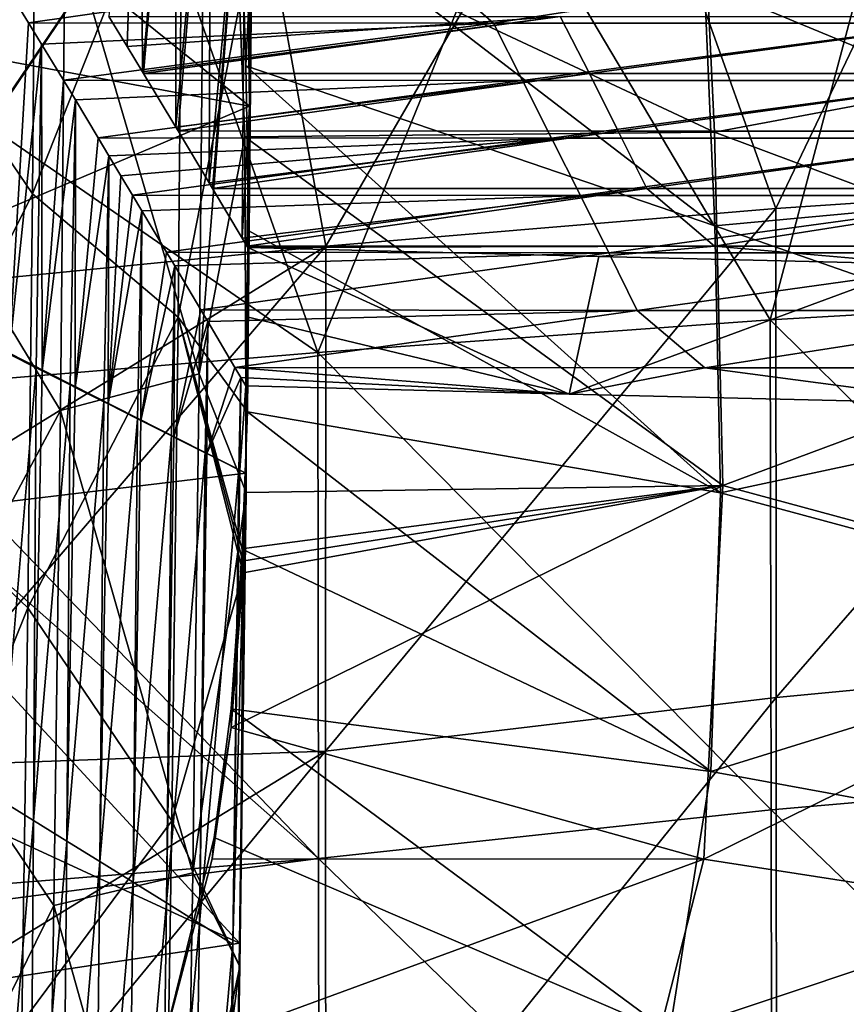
# Model space of a CAD drawing. Header units: millimetres. Extents: x -350 to 350, y 0 to 877.
# Tile 32 of 63: x -242 to -170, y 338 to 423. Entities that reach past the tile are written whole.
import ezdxf

# ---------------------------------------------------------------- set-up
doc = ezdxf.new("R2010")
doc.units = ezdxf.units.MM
doc.header["$LTSCALE"] = 41.718519
for name, color, linetype in [('1', 7, 'CONTINUOUS'), ('10', 7, 'CONTINUOUS'), ('14', 7, 'CONTINUOUS'), ('2', 7, 'CONTINUOUS'), ('25', 7, 'CONTINUOUS'), ('26', 7, 'CONTINUOUS'), ('27', 7, 'CONTINUOUS'), ('28', 7, 'CONTINUOUS'), ('40', 7, 'CONTINUOUS'), ('41', 7, 'CONTINUOUS'), ('44', 7, 'CONTINUOUS'), ('57', 7, 'CONTINUOUS'), ('6', 7, 'CONTINUOUS')]:
    doc.layers.add(name, color=color, linetype=linetype)

msp = doc.modelspace()

# ---------------------------------------------------------------- linework, layer by layer
at = {"layer": '1', "linetype": 'Continuous'}
for points in [[(-240.452, 443.349, -474.262), (-227.769, 440.407, -469.707), (-240.747, 407.703, -470.416), (-240.452, 443.349, -474.262)], [(-227.769, 440.407, -469.707), (-228.153, 397.058, -465.37), (-240.747, 407.703, -470.416), (-227.769, 440.407, -469.707)], [(-227.769, 440.407, -469.707), (-221.791, 429.461, -456.389), (-228.153, 397.058, -465.37), (-227.769, 440.407, -469.707)], [(-222.303, 418.746, -449.884), (-221.791, 429.461, -456.389), (-222.862, 436.464, -449.502), (-222.303, 418.746, -449.884)], [(-225.928, 435.074, -444.2), (-237.911, 431.585, -437.718), (-226.335, 392.144, -440.252), (-225.928, 435.074, -444.2)], [(-225.928, 435.074, -444.2), (-226.335, 392.144, -440.252), (-223.164, 432.394, -448.37), (-225.928, 435.074, -444.2)], [(-223.164, 432.394, -448.37), (-226.335, 392.144, -440.252), (-222.403, 412.612, -449.124), (-223.164, 432.394, -448.37)], [(-237.911, 431.585, -437.718), (-238.328, 388.978, -433.981), (-226.335, 392.144, -440.252), (-237.911, 431.585, -437.718)], [(-221.791, 429.461, -456.389), (-222.163, 388.873, -452.457), (-228.153, 397.058, -465.37), (-221.791, 429.461, -456.389)], [(-222.066, 404.509, -450.788), (-221.791, 429.461, -456.389), (-222.303, 418.746, -449.884), (-222.066, 404.509, -450.788)], [(-222.163, 388.873, -452.457), (-221.791, 429.461, -456.389), (-222.066, 404.509, -450.788), (-222.163, 388.873, -452.457)], [(-222.403, 412.612, -449.124), (-226.335, 392.144, -440.252), (-222.272, 381.924, -452.428), (-222.403, 412.612, -449.124)], [(-240.747, 407.703, -470.416), (-228.153, 397.058, -465.37), (-241.149, 371.96, -467.968), (-240.747, 407.703, -470.416)], [(-228.153, 397.058, -465.37), (-228.693, 353.565, -463.087), (-241.149, 371.96, -467.968), (-228.153, 397.058, -465.37)], [(-228.153, 397.058, -465.37), (-222.546, 374.978, -453.574), (-228.693, 353.565, -463.087), (-228.153, 397.058, -465.37)], [(-222.584, 375.989, -453.909), (-222.546, 374.978, -453.574), (-228.153, 397.058, -465.37), (-222.584, 375.989, -453.909)], [(-222.621, 377.008, -454.223), (-222.584, 375.989, -453.909), (-228.153, 397.058, -465.37), (-222.621, 377.008, -454.223)], [(-222.163, 388.873, -452.457), (-222.621, 377.008, -454.223), (-228.153, 397.058, -465.37), (-222.163, 388.873, -452.457)], [(-226.335, 392.144, -440.252), (-238.328, 388.978, -433.981), (-226.89, 349.078, -438.265), (-226.335, 392.144, -440.252)], [(-226.335, 392.144, -440.252), (-226.89, 349.078, -438.265), (-222.272, 381.924, -452.428), (-226.335, 392.144, -440.252)], [(-238.328, 388.978, -433.981), (-238.891, 346.237, -432.164), (-226.89, 349.078, -438.265), (-238.328, 388.978, -433.981)], [(-222.272, 381.924, -452.428), (-226.89, 349.078, -438.265), (-222.824, 340.985, -450.849), (-222.272, 381.924, -452.428)], [(-222.272, 381.924, -452.428), (-222.824, 340.985, -450.849), (-222.447, 377.068, -453.212), (-222.272, 381.924, -452.428)], [(-222.447, 377.068, -453.212), (-222.824, 340.985, -450.849), (-222.495, 376.018, -453.391), (-222.447, 377.068, -453.212)], [(-222.495, 376.018, -453.391), (-222.824, 340.985, -450.849), (-222.546, 374.978, -453.574), (-222.495, 376.018, -453.391)], [(-222.546, 374.978, -453.574), (-222.824, 340.985, -450.849), (-228.693, 353.565, -463.087), (-222.546, 374.978, -453.574)], [(-241.149, 371.96, -467.968), (-228.693, 353.565, -463.087), (-241.656, 336.117, -466.918), (-241.149, 371.96, -467.968)], [(-228.693, 353.565, -463.087), (-229.39, 309.924, -462.859), (-241.656, 336.117, -466.918), (-228.693, 353.565, -463.087)], [(-228.693, 353.565, -463.087), (-222.824, 340.985, -450.849), (-229.39, 309.924, -462.859), (-228.693, 353.565, -463.087)], [(-226.89, 349.078, -438.265), (-238.891, 346.237, -432.164), (-227.595, 305.877, -438.238), (-226.89, 349.078, -438.265)], [(-226.89, 349.078, -438.265), (-227.595, 305.877, -438.238), (-222.824, 340.985, -450.849), (-226.89, 349.078, -438.265)], [(-238.891, 346.237, -432.164), (-239.599, 303.367, -432.266), (-227.595, 305.877, -438.238), (-238.891, 346.237, -432.164)], [(-222.824, 340.985, -450.849), (-223.537, 298.826, -451.159), (-229.39, 309.924, -462.859), (-222.824, 340.985, -450.849)], [(-222.824, 340.985, -450.849), (-227.595, 305.877, -438.238), (-223.537, 298.826, -451.159), (-222.824, 340.985, -450.849)]]:
    msp.add_3dface(points, dxfattribs=at)
at = {"layer": '10', "linetype": 'Continuous'}
for points in [[(-222.303, 418.746, -449.884), (-222.862, 436.464, -449.502), (-181.786, 404.944, -459.189), (-222.303, 418.746, -449.884)], [(-181.786, 404.944, -459.189), (-222.862, 436.464, -449.502), (-182.69, 425.833, -459.141), (-181.786, 404.944, -459.189)], [(-181.786, 404.944, -459.189), (-182.69, 425.833, -459.141), (-141.302, 408.68, -466.864), (-181.786, 404.944, -459.189)], [(-141.302, 408.68, -466.864), (-182.69, 425.833, -459.141), (-142.044, 424.891, -467.575), (-141.302, 408.68, -466.864)], [(-222.066, 404.509, -450.788), (-222.303, 418.746, -449.884), (-181.312, 381.873, -460.473), (-222.066, 404.509, -450.788)], [(-181.312, 381.873, -460.473), (-222.303, 418.746, -449.884), (-181.786, 404.944, -459.189), (-181.312, 381.873, -460.473)], [(-140.595, 390.577, -466.668), (-181.786, 404.944, -459.189), (-141.302, 408.68, -466.864), (-140.595, 390.577, -466.668)], [(-181.312, 381.873, -460.473), (-181.786, 404.944, -459.189), (-140.595, 390.577, -466.668), (-181.312, 381.873, -460.473)], [(-222.163, 388.873, -452.457), (-222.066, 404.509, -450.788), (-181.312, 381.873, -460.473), (-222.163, 388.873, -452.457)], [(-140.21, 370.79, -467.269), (-181.312, 381.873, -460.473), (-140.595, 390.577, -466.668), (-140.21, 370.79, -467.269)], [(-222.621, 377.008, -454.223), (-222.163, 388.873, -452.457), (-182.148, 357.81, -463.365), (-222.621, 377.008, -454.223)], [(-182.148, 357.81, -463.365), (-222.163, 388.873, -452.457), (-181.312, 381.873, -460.473), (-182.148, 357.81, -463.365)], [(-182.148, 357.81, -463.365), (-181.312, 381.873, -460.473), (-140.21, 370.79, -467.269), (-182.148, 357.81, -463.365)], [(-223.574, 363.241, -456.862), (-222.621, 377.008, -454.223), (-182.148, 357.81, -463.365), (-223.574, 363.241, -456.862)], [(-140.83, 350.237, -468.898), (-182.148, 357.81, -463.365), (-140.21, 370.79, -467.269), (-140.83, 350.237, -468.898)], [(-225.042, 352.121, -459.415), (-223.574, 363.241, -456.862), (-185.723, 335.267, -467.446), (-225.042, 352.121, -459.415)], [(-185.723, 335.267, -467.446), (-223.574, 363.241, -456.862), (-182.148, 357.81, -463.365), (-185.723, 335.267, -467.446)], [(-185.723, 335.267, -467.446), (-182.148, 357.81, -463.365), (-140.83, 350.237, -468.898), (-185.723, 335.267, -467.446)], [(-229.305, 334.835, -463.894), (-225.042, 352.121, -459.415), (-185.723, 335.267, -467.446), (-229.305, 334.835, -463.894)], [(-143.573, 330.852, -471.304), (-185.723, 335.267, -467.446), (-140.83, 350.237, -468.898), (-143.573, 330.852, -471.304)]]:
    msp.add_3dface(points, dxfattribs=at)
at = {"layer": '14', "linetype": 'Continuous'}
for points in [[(-222.584, 375.989, -453.909), (-222.621, 377.008, -454.223), (-223.574, 363.241, -456.862), (-222.584, 375.989, -453.909)], [(-222.546, 374.978, -453.574), (-222.584, 375.989, -453.909), (-223.574, 363.241, -456.862), (-222.546, 374.978, -453.574)], [(-223.585, 361.621, -456.198), (-222.546, 374.978, -453.574), (-223.574, 363.241, -456.862), (-223.585, 361.621, -456.198)], [(-223.585, 361.621, -456.198), (-223.574, 363.241, -456.862), (-225.042, 352.121, -459.415), (-223.585, 361.621, -456.198)], [(-225.206, 350.278, -458.847), (-223.585, 361.621, -456.198), (-225.042, 352.121, -459.415), (-225.206, 350.278, -458.847)], [(-225.206, 350.278, -458.847), (-225.042, 352.121, -459.415), (-229.305, 334.835, -463.894), (-225.206, 350.278, -458.847)], [(-229.77, 332.998, -463.343), (-225.206, 350.278, -458.847), (-229.305, 334.835, -463.894), (-229.77, 332.998, -463.343)]]:
    msp.add_3dface(points, dxfattribs=at)
at = {"layer": '2', "linetype": 'Continuous'}
for points in [[(-237.911, 431.585, -437.718), (-250.453, 454.421, -444.709), (-250.813, 409.616, -439.723), (-237.911, 431.585, -437.718)], [(-240.452, 443.349, -474.262), (-240.747, 407.703, -470.416), (-252.541, 425.078, -466.036), (-240.452, 443.349, -474.262)], [(-238.328, 388.978, -433.981), (-237.911, 431.585, -437.718), (-250.813, 409.616, -439.723), (-238.328, 388.978, -433.981)], [(-252.541, 425.078, -466.036), (-240.747, 407.703, -470.416), (-252.964, 383.218, -462.537), (-252.541, 425.078, -466.036)], [(-238.328, 388.978, -433.981), (-250.813, 409.616, -439.723), (-251.335, 364.659, -436.879), (-238.328, 388.978, -433.981)], [(-240.747, 407.703, -470.416), (-241.149, 371.96, -467.968), (-252.964, 383.218, -462.537), (-240.747, 407.703, -470.416)], [(-238.891, 346.237, -432.164), (-238.328, 388.978, -433.981), (-251.335, 364.659, -436.879), (-238.891, 346.237, -432.164)], [(-252.964, 383.218, -462.537), (-241.149, 371.96, -467.968), (-253.531, 341.222, -460.95), (-252.964, 383.218, -462.537)], [(-241.149, 371.96, -467.968), (-241.656, 336.117, -466.918), (-253.531, 341.222, -460.95), (-241.149, 371.96, -467.968)], [(-238.891, 346.237, -432.164), (-251.335, 364.659, -436.879), (-252.019, 319.555, -436.176), (-238.891, 346.237, -432.164)], [(-239.599, 303.367, -432.266), (-238.891, 346.237, -432.164), (-252.019, 319.555, -436.176), (-239.599, 303.367, -432.266)], [(-241.656, 336.117, -466.918), (-242.27, 300.171, -467.267), (-253.531, 341.222, -460.95), (-241.656, 336.117, -466.918)]]:
    msp.add_3dface(points, dxfattribs=at)
at = {"layer": '25', "linetype": 'Continuous'}
for points in [[(-234.142, 423.012, -287.363), (-195.143, 423.026, -287.249), (-232.574, 420.434, -308.356), (-234.142, 423.012, -287.363)], [(-232.574, 420.434, -308.356), (-195.143, 423.026, -287.249), (-231.238, 418.229, -326.311), (-232.574, 420.434, -308.356)], [(-231.238, 418.229, -326.311), (-195.143, 423.026, -287.249), (-231.15, 418.083, -327.499), (-231.238, 418.229, -326.311)], [(-231.15, 418.083, -327.499), (-195.143, 423.026, -287.249), (-192.634, 418.079, -327.538), (-231.15, 418.083, -327.499)], [(-195.143, 423.026, -287.249), (-156.115, 423.026, -287.249), (-192.634, 418.079, -327.538), (-195.143, 423.026, -287.249)], [(-192.634, 418.079, -327.538), (-156.115, 423.026, -287.249), (-154.107, 418.079, -327.538), (-192.634, 418.079, -327.538)], [(-231.15, 418.083, -327.499), (-192.634, 418.079, -327.538), (-228.356, 413.449, -365.247), (-231.15, 418.083, -327.499)], [(-228.356, 413.449, -365.247), (-192.634, 418.079, -327.538), (-228.165, 413.13, -367.838), (-228.356, 413.449, -365.247)], [(-228.165, 413.13, -367.838), (-192.634, 418.079, -327.538), (-190.154, 413.117, -367.95), (-228.165, 413.13, -367.838)], [(-192.634, 418.079, -327.538), (-154.107, 418.079, -327.538), (-190.154, 413.117, -367.95), (-192.634, 418.079, -327.538)], [(-190.154, 413.117, -367.95), (-154.107, 418.079, -327.538), (-152.123, 413.117, -367.95), (-190.154, 413.117, -367.95)], [(-228.165, 413.13, -367.838), (-190.154, 413.117, -367.95), (-225.488, 408.662, -404.234), (-228.165, 413.13, -367.838)], [(-225.488, 408.662, -404.234), (-190.154, 413.117, -367.95), (-225.195, 408.17, -408.24), (-225.488, 408.662, -404.234)], [(-225.195, 408.17, -408.24), (-190.154, 413.117, -367.95), (-187.673, 408.155, -408.363), (-225.195, 408.17, -408.24)], [(-190.154, 413.117, -367.95), (-152.123, 413.117, -367.95), (-187.673, 408.155, -408.363), (-190.154, 413.117, -367.95)], [(-187.673, 408.155, -408.363), (-152.123, 413.117, -367.95), (-150.139, 408.155, -408.363), (-187.673, 408.155, -408.363)], [(-225.195, 408.17, -408.24), (-187.673, 408.155, -408.363), (-222.627, 403.86, -443.343), (-225.195, 408.17, -408.24)], [(-222.627, 403.86, -443.343), (-187.673, 408.155, -408.363), (-222.231, 403.193, -448.77), (-222.627, 403.86, -443.343)], [(-222.231, 403.193, -448.77), (-187.673, 408.155, -408.363), (-181.826, 403.193, -448.775), (-222.231, 403.193, -448.77)], [(-187.673, 408.155, -408.363), (-150.139, 408.155, -408.363), (-181.826, 403.193, -448.775), (-187.673, 408.155, -408.363)], [(-181.826, 403.193, -448.775), (-150.139, 408.155, -408.363), (-141.42, 403.193, -448.775), (-181.826, 403.193, -448.775)], [(-222.231, 403.193, -448.77), (-181.826, 403.193, -448.775), (-222.151, 403.059, -449.867), (-222.231, 403.193, -448.77)], [(-222.151, 403.059, -449.867), (-181.826, 403.193, -448.775), (-191.826, 402.276, -456.241), (-222.151, 403.059, -449.867)], [(-191.826, 402.276, -456.241), (-181.826, 403.193, -448.775), (-163.938, 401.614, -461.635), (-191.826, 402.276, -456.241)], [(-181.826, 403.193, -448.775), (-141.42, 403.193, -448.775), (-163.938, 401.614, -461.635), (-181.826, 403.193, -448.775)]]:
    msp.add_3dface(points, dxfattribs=at)
at = {"layer": '26', "linetype": 'Continuous'}
for points in [[(-260.655, 435.699, -0.808), (-255.176, 420.912), (-230.642, 435.236, 3.616), (-260.655, 435.699, -0.808)], [(-255.176, 420.912), (-216.085, 393.993, 2.751), (-230.642, 435.236, 3.616), (-255.176, 420.912)], [(-230.642, 435.236, 3.616), (-216.085, 393.993, 2.751), (-199.536, 434.75, 7.441), (-230.642, 435.236, 3.616)], [(-216.085, 393.993, 2.751), (-177.012, 396.814, 5.051), (-199.536, 434.75, 7.441), (-216.085, 393.993, 2.751)], [(-199.536, 434.75, 7.441), (-177.012, 396.814, 5.051), (-167.054, 434.264, 10.675), (-199.536, 434.75, 7.441)], [(-177.012, 396.814, 5.051), (-137.81, 399.072, 6.896), (-167.054, 434.264, 10.675), (-177.012, 396.814, 5.051)], [(-254.997, 390.768), (-216.085, 393.993, 2.751), (-255.176, 420.912), (-254.997, 390.768)], [(-137.81, 399.072, 6.896), (-177.012, 396.814, 5.051), (-137.732, 357.906, -0.281), (-137.81, 399.072, 6.896)], [(-177.012, 396.814, 5.051), (-216.085, 393.993, 2.751), (-176.938, 354.523, -0.211), (-177.012, 396.814, 5.051)], [(-137.732, 357.906, -0.281), (-177.012, 396.814, 5.051), (-176.938, 354.523, -0.211), (-137.732, 357.906, -0.281)], [(-216.085, 393.993, 2.751), (-254.997, 390.768), (-216.036, 350.294, -0.119), (-216.085, 393.993, 2.751)], [(-176.938, 354.523, -0.211), (-216.085, 393.993, 2.751), (-216.036, 350.294, -0.119), (-176.938, 354.523, -0.211)], [(-216.036, 350.294, -0.119), (-254.997, 390.768), (-255.002, 384.708), (-216.036, 350.294, -0.119)], [(-254.999, 347.167), (-216.036, 350.294, -0.119), (-255.002, 384.708), (-254.999, 347.167)], [(-137.732, 357.906, -0.281), (-176.938, 354.523, -0.211), (-137.653, 316.741, -7.457), (-137.732, 357.906, -0.281)], [(-176.938, 354.523, -0.211), (-216.036, 350.294, -0.119), (-176.864, 312.232, -5.473), (-176.938, 354.523, -0.211)], [(-137.653, 316.741, -7.457), (-176.938, 354.523, -0.211), (-176.864, 312.232, -5.473), (-137.653, 316.741, -7.457)], [(-254.999, 345.221), (-216.036, 350.294, -0.119), (-254.999, 347.167), (-254.999, 345.221)], [(-216.036, 350.294, -0.119), (-254.999, 345.221), (-215.986, 306.595, -2.988), (-216.036, 350.294, -0.119)], [(-176.864, 312.232, -5.473), (-216.036, 350.294, -0.119), (-215.986, 306.595, -2.988), (-176.864, 312.232, -5.473)], [(-215.986, 306.595, -2.988), (-254.999, 345.221), (-254.999, 322.526), (-215.986, 306.595, -2.988)]]:
    msp.add_3dface(points, dxfattribs=at)
at = {"layer": '27', "linetype": 'Continuous'}
for points in [[(-190.638, 445.849, -2.575), (-215.414, 403.17, -8.695), (-223.107, 445.309, -6.968), (-190.638, 445.849, -2.575)], [(-176.515, 406.423, -5.877), (-215.414, 403.17, -8.695), (-190.638, 445.849, -2.575), (-176.515, 406.423, -5.877)], [(-157.459, 446.303, 1.121), (-176.515, 406.423, -5.877), (-190.638, 445.849, -2.575), (-157.459, 446.303, 1.121)], [(-137.459, 409.051, -3.581), (-176.515, 406.423, -5.877), (-157.459, 446.303, 1.121), (-137.459, 409.051, -3.581)], [(-223.107, 445.309, -6.968), (-254.126, 399.561, -12.011), (-254.339, 423.043, -12.03), (-223.107, 445.309, -6.968)], [(-254.126, 399.351, -12.011), (-254.126, 399.561, -12.011), (-223.107, 445.309, -6.968), (-254.126, 399.351, -12.011)], [(-215.414, 403.17, -8.695), (-254.126, 399.351, -12.011), (-223.107, 445.309, -6.968), (-215.414, 403.17, -8.695)], [(-176.515, 406.423, -5.877), (-137.459, 409.051, -3.581), (-176.498, 364.197, -11.142), (-176.515, 406.423, -5.877)], [(-176.498, 364.197, -11.142), (-137.459, 409.051, -3.581), (-137.433, 367.925, -10.758), (-176.498, 364.197, -11.142)], [(-215.414, 403.17, -8.695), (-176.515, 406.423, -5.877), (-215.416, 359.567, -11.574), (-215.414, 403.17, -8.695)], [(-215.416, 359.567, -11.574), (-176.515, 406.423, -5.877), (-176.498, 364.197, -11.142), (-215.416, 359.567, -11.574)], [(-254.133, 379.296, -12.01), (-215.414, 403.17, -8.695), (-254.138, 358.155, -12.026), (-254.133, 379.296, -12.01)], [(-254.138, 358.155, -12.026), (-215.414, 403.17, -8.695), (-215.416, 359.567, -11.574), (-254.138, 358.155, -12.026)], [(-254.126, 399.351, -12.011), (-215.414, 403.17, -8.695), (-254.133, 379.296, -12.01), (-254.126, 399.351, -12.011)], [(-176.498, 364.197, -11.142), (-137.433, 367.925, -10.758), (-176.473, 322.009, -16.437), (-176.498, 364.197, -11.142)], [(-176.473, 322.009, -16.437), (-137.433, 367.925, -10.758), (-137.401, 326.821, -17.952), (-176.473, 322.009, -16.437)], [(-215.416, 359.567, -11.574), (-176.498, 364.197, -11.142), (-215.408, 316.024, -14.501), (-215.416, 359.567, -11.574)], [(-215.408, 316.024, -14.501), (-176.498, 364.197, -11.142), (-176.473, 322.009, -16.437), (-215.408, 316.024, -14.501)], [(-254.146, 335.934, -12.06), (-215.416, 359.567, -11.574), (-254.157, 312.622, -12.114), (-254.146, 335.934, -12.06)], [(-254.157, 312.622, -12.114), (-215.416, 359.567, -11.574), (-215.408, 316.024, -14.501), (-254.157, 312.622, -12.114)], [(-254.138, 358.155, -12.026), (-215.416, 359.567, -11.574), (-254.146, 335.934, -12.06), (-254.138, 358.155, -12.026)]]:
    msp.add_3dface(points, dxfattribs=at)
at = {"layer": '28', "linetype": 'Continuous'}
for points in [[(-241.079, 422.461, -193.056), (-206.558, 427.401, -152.817), (-242.875, 425.395, -169.16), (-241.079, 422.461, -193.056)], [(-200.913, 422.439, -193.229), (-206.558, 427.401, -152.817), (-241.079, 422.461, -193.056), (-200.913, 422.439, -193.229)], [(-169.002, 427.401, -152.817), (-206.558, 427.401, -152.817), (-200.913, 422.439, -193.229), (-169.002, 427.401, -152.817)], [(-160.73, 422.439, -193.229), (-169.002, 427.401, -152.817), (-200.913, 422.439, -193.229), (-160.73, 422.439, -193.229)], [(-241.079, 422.461, -193.056), (-239.951, 420.611, -208.123), (-200.913, 422.439, -193.229), (-241.079, 422.461, -193.056)], [(-238.067, 417.509, -233.386), (-200.913, 422.439, -193.229), (-239.951, 420.611, -208.123), (-238.067, 417.509, -233.386)], [(-198.404, 417.477, -233.642), (-200.913, 422.439, -193.229), (-238.067, 417.509, -233.386), (-198.404, 417.477, -233.642)], [(-160.73, 422.439, -193.229), (-200.913, 422.439, -193.229), (-198.404, 417.477, -233.642), (-160.73, 422.439, -193.229)], [(-158.723, 417.477, -233.642), (-160.73, 422.439, -193.229), (-198.404, 417.477, -233.642), (-158.723, 417.477, -233.642)], [(-198.404, 417.477, -233.642), (-238.067, 417.509, -233.386), (-237.04, 415.811, -247.211), (-198.404, 417.477, -233.642)], [(-235.065, 412.537, -273.879), (-198.404, 417.477, -233.642), (-237.04, 415.811, -247.211), (-235.065, 412.537, -273.879)], [(-195.894, 412.515, -274.054), (-198.404, 417.477, -233.642), (-235.065, 412.537, -273.879), (-195.894, 412.515, -274.054)], [(-158.723, 417.477, -233.642), (-198.404, 417.477, -233.642), (-195.894, 412.515, -274.054), (-158.723, 417.477, -233.642)], [(-156.715, 412.515, -274.054), (-158.723, 417.477, -233.642), (-195.894, 412.515, -274.054), (-156.715, 412.515, -274.054)], [(-235.065, 412.537, -273.879), (-234.136, 410.991, -286.471), (-195.894, 412.515, -274.054), (-235.065, 412.537, -273.879)], [(-233.103, 409.268, -300.499), (-195.894, 412.515, -274.054), (-234.136, 410.991, -286.471), (-233.103, 409.268, -300.499)], [(-232.09, 407.575, -314.285), (-195.894, 412.515, -274.054), (-233.103, 409.268, -300.499), (-232.09, 407.575, -314.285)], [(-193.404, 407.553, -314.467), (-195.894, 412.515, -274.054), (-232.09, 407.575, -314.285), (-193.404, 407.553, -314.467)], [(-156.715, 412.515, -274.054), (-195.894, 412.515, -274.054), (-193.404, 407.553, -314.467), (-156.715, 412.515, -274.054)], [(-154.723, 407.553, -314.467), (-156.715, 412.515, -274.054), (-193.404, 407.553, -314.467), (-154.723, 407.553, -314.467)], [(-193.404, 407.553, -314.467), (-232.09, 407.575, -314.285), (-231.282, 406.224, -325.294), (-193.404, 407.553, -314.467)], [(-229.155, 402.654, -354.367), (-193.404, 407.553, -314.467), (-231.282, 406.224, -325.294), (-229.155, 402.654, -354.367)], [(-190.948, 402.591, -354.879), (-193.404, 407.553, -314.467), (-229.155, 402.654, -354.367), (-190.948, 402.591, -354.879)], [(-154.723, 407.553, -314.467), (-193.404, 407.553, -314.467), (-190.948, 402.591, -354.879), (-154.723, 407.553, -314.467)], [(-152.759, 402.591, -354.879), (-154.723, 407.553, -314.467), (-190.948, 402.591, -354.879), (-152.759, 402.591, -354.879)], [(-190.948, 402.591, -354.879), (-229.155, 402.654, -354.367), (-228.45, 401.469, -364.019), (-190.948, 402.591, -354.879)], [(-226.211, 397.695, -394.758), (-190.948, 402.591, -354.879), (-228.45, 401.469, -364.019), (-226.211, 397.695, -394.758)], [(-188.493, 397.629, -395.292), (-190.948, 402.591, -354.879), (-226.211, 397.695, -394.758), (-188.493, 397.629, -395.292)], [(-152.759, 402.591, -354.879), (-190.948, 402.591, -354.879), (-188.493, 397.629, -395.292), (-152.759, 402.591, -354.879)], [(-150.794, 397.629, -395.292), (-152.759, 402.591, -354.879), (-188.493, 397.629, -395.292), (-150.794, 397.629, -395.292)], [(-226.211, 397.695, -394.758), (-225.608, 396.677, -403.049), (-188.493, 397.629, -395.292), (-226.211, 397.695, -394.758)], [(-223.252, 392.69, -435.521), (-188.493, 397.629, -395.292), (-225.608, 396.677, -403.049), (-223.252, 392.69, -435.521)], [(-182.655, 392.667, -435.705), (-188.493, 397.629, -395.292), (-223.252, 392.69, -435.521), (-182.655, 392.667, -435.705)], [(-150.794, 397.629, -395.292), (-188.493, 397.629, -395.292), (-182.655, 392.667, -435.705), (-150.794, 397.629, -395.292)], [(-142.065, 392.667, -435.705), (-150.794, 397.629, -395.292), (-182.655, 392.667, -435.705), (-142.065, 392.667, -435.705)], [(-194.388, 390.389, -454.254), (-182.655, 392.667, -435.705), (-223.252, 392.69, -435.521), (-194.388, 390.389, -454.254)], [(-194.388, 390.389, -454.254), (-223.252, 392.69, -435.521), (-222.752, 391.842, -442.424), (-194.388, 390.389, -454.254)], [(-194.388, 390.389, -454.254), (-159.148, 389.556, -461.044), (-182.655, 392.667, -435.705), (-194.388, 390.389, -454.254)], [(-159.148, 389.556, -461.044), (-142.065, 392.667, -435.705), (-182.655, 392.667, -435.705), (-159.148, 389.556, -461.044)], [(-222.322, 391.113, -448.362), (-194.388, 390.389, -454.254), (-222.752, 391.842, -442.424), (-222.322, 391.113, -448.362)]]:
    msp.add_3dface(points, dxfattribs=at)
at = {"layer": '40', "linetype": 'Continuous'}
for points in [[(-234.142, 423.012, -287.363), (-232.574, 420.434, -308.356), (-231.442, 455.091, -329.392), (-234.142, 423.012, -287.363)], [(-232.574, 420.434, -308.356), (-231.238, 418.229, -326.311), (-231.442, 455.091, -329.392), (-232.574, 420.434, -308.356)], [(-231.238, 418.229, -326.311), (-228.369, 451.065, -368.732), (-231.442, 455.091, -329.392), (-231.238, 418.229, -326.311)], [(-231.238, 418.229, -326.311), (-231.15, 418.083, -327.499), (-228.369, 451.065, -368.732), (-231.238, 418.229, -326.311)], [(-231.15, 418.083, -327.499), (-228.356, 413.449, -365.247), (-228.369, 451.065, -368.732), (-231.15, 418.083, -327.499)], [(-228.356, 413.449, -365.247), (-225.331, 447.003, -408.012), (-228.369, 451.065, -368.732), (-228.356, 413.449, -365.247)], [(-228.356, 413.449, -365.247), (-228.165, 413.13, -367.838), (-225.331, 447.003, -408.012), (-228.356, 413.449, -365.247)], [(-228.165, 413.13, -367.838), (-225.488, 408.662, -404.234), (-225.331, 447.003, -408.012), (-228.165, 413.13, -367.838)], [(-225.488, 408.662, -404.234), (-222.326, 442.906, -447.234), (-225.331, 447.003, -408.012), (-225.488, 408.662, -404.234)], [(-221.998, 415.267, -451.424), (-221.758, 446.895, -454.862), (-222.326, 442.906, -447.234), (-221.998, 415.267, -451.424)], [(-225.488, 408.662, -404.234), (-225.195, 408.17, -408.24), (-222.326, 442.906, -447.234), (-225.488, 408.662, -404.234)], [(-225.195, 408.17, -408.24), (-222.627, 403.86, -443.343), (-222.326, 442.906, -447.234), (-225.195, 408.17, -408.24)], [(-222.627, 403.86, -443.343), (-221.998, 415.267, -451.424), (-222.326, 442.906, -447.234), (-222.627, 403.86, -443.343)], [(-241.079, 422.461, -193.056), (-242.875, 425.395, -169.16), (-242.751, 393.844, -168.322), (-241.079, 422.461, -193.056)], [(-239.951, 420.611, -208.123), (-241.079, 422.461, -193.056), (-242.751, 393.844, -168.322), (-239.951, 420.611, -208.123)], [(-239.951, 420.611, -208.123), (-242.751, 393.844, -168.322), (-240.414, 392.67, -200.427), (-239.951, 420.611, -208.123)], [(-239.951, 420.611, -208.123), (-240.414, 392.67, -200.427), (-239.905, 392.414, -207.424), (-239.951, 420.611, -208.123)], [(-238.067, 417.509, -233.386), (-239.951, 420.611, -208.123), (-239.905, 392.414, -207.424), (-238.067, 417.509, -233.386)], [(-237.04, 415.811, -247.211), (-238.067, 417.509, -233.386), (-239.905, 392.414, -207.424), (-237.04, 415.811, -247.211)], [(-237.04, 415.811, -247.211), (-239.905, 392.414, -207.424), (-237.497, 391.204, -240.52), (-237.04, 415.811, -247.211)], [(-237.04, 415.811, -247.211), (-237.497, 391.204, -240.52), (-237.06, 390.984, -246.526), (-237.04, 415.811, -247.211)], [(-235.065, 412.537, -273.879), (-237.04, 415.811, -247.211), (-237.06, 390.984, -246.526), (-235.065, 412.537, -273.879)], [(-222.627, 403.86, -443.343), (-222.231, 403.193, -448.77), (-221.998, 415.267, -451.424), (-222.627, 403.86, -443.343)], [(-221.998, 415.267, -451.424), (-222.151, 403.059, -449.867), (-222.32, 383.578, -449.064), (-221.998, 415.267, -451.424)], [(-222.231, 403.193, -448.77), (-222.151, 403.059, -449.867), (-221.998, 415.267, -451.424), (-222.231, 403.193, -448.77)], [(-234.136, 410.991, -286.471), (-235.065, 412.537, -273.879), (-237.06, 390.984, -246.526), (-234.136, 410.991, -286.471)], [(-234.136, 410.991, -286.471), (-237.06, 390.984, -246.526), (-234.579, 389.738, -280.614), (-234.136, 410.991, -286.471)], [(-234.136, 410.991, -286.471), (-234.579, 389.738, -280.614), (-234.214, 389.554, -285.627), (-234.136, 410.991, -286.471)], [(-233.103, 409.268, -300.499), (-234.136, 410.991, -286.471), (-234.214, 389.554, -285.627), (-233.103, 409.268, -300.499)], [(-232.09, 407.575, -314.285), (-233.103, 409.268, -300.499), (-234.214, 389.554, -285.627), (-232.09, 407.575, -314.285)], [(-231.282, 406.224, -325.294), (-232.09, 407.575, -314.285), (-234.214, 389.554, -285.627), (-231.282, 406.224, -325.294)], [(-231.282, 406.224, -325.294), (-234.214, 389.554, -285.627), (-231.661, 388.272, -320.707), (-231.282, 406.224, -325.294)], [(-231.282, 406.224, -325.294), (-231.661, 388.272, -320.707), (-231.369, 388.125, -324.729), (-231.282, 406.224, -325.294)], [(-229.155, 402.654, -354.367), (-231.282, 406.224, -325.294), (-231.369, 388.125, -324.729), (-229.155, 402.654, -354.367)], [(-222.151, 403.059, -449.867), (-222.233, 397.086, -449.115), (-222.32, 383.578, -449.064), (-222.151, 403.059, -449.867)], [(-228.45, 401.469, -364.019), (-229.155, 402.654, -354.367), (-231.369, 388.125, -324.729), (-228.45, 401.469, -364.019)], [(-228.45, 401.469, -364.019), (-231.369, 388.125, -324.729), (-228.744, 386.805, -360.8), (-228.45, 401.469, -364.019)], [(-228.45, 401.469, -364.019), (-228.744, 386.805, -360.8), (-228.523, 386.695, -363.831), (-228.45, 401.469, -364.019)], [(-226.211, 397.695, -394.758), (-228.45, 401.469, -364.019), (-228.523, 386.695, -363.831), (-226.211, 397.695, -394.758)], [(-225.608, 396.677, -403.049), (-226.211, 397.695, -394.758), (-228.523, 386.695, -363.831), (-225.608, 396.677, -403.049)], [(-222.233, 397.086, -449.115), (-222.322, 391.113, -448.362), (-222.32, 383.578, -449.064), (-222.233, 397.086, -449.115)], [(-225.608, 396.677, -403.049), (-228.523, 386.695, -363.831), (-225.826, 385.339, -400.894), (-225.608, 396.677, -403.049)], [(-225.608, 396.677, -403.049), (-225.826, 385.339, -400.894), (-225.678, 385.265, -402.932), (-225.608, 396.677, -403.049)], [(-223.252, 392.69, -435.521), (-225.608, 396.677, -403.049), (-225.678, 385.265, -402.932), (-223.252, 392.69, -435.521)], [(-222.752, 391.842, -442.424), (-223.252, 392.69, -435.521), (-225.678, 385.265, -402.932), (-222.752, 391.842, -442.424)], [(-222.752, 391.842, -442.424), (-225.678, 385.265, -402.932), (-222.908, 383.873, -440.987), (-222.752, 391.842, -442.424)], [(-222.832, 383.835, -442.034), (-222.752, 391.842, -442.424), (-222.908, 383.873, -440.987), (-222.832, 383.835, -442.034)], [(-222.322, 391.113, -448.362), (-222.752, 391.842, -442.424), (-222.832, 383.835, -442.034), (-222.322, 391.113, -448.362)], [(-222.32, 383.578, -449.064), (-222.322, 391.113, -448.362), (-222.832, 383.835, -442.034), (-222.32, 383.578, -449.064)]]:
    msp.add_3dface(points, dxfattribs=at)
at = {"layer": '41', "linetype": 'Continuous'}
for points in [[(-240.414, 392.67, -200.427), (-242.751, 393.844, -168.322), (-243.524, 355.377, -159.813), (-240.414, 392.67, -200.427)], [(-240.414, 392.67, -200.427), (-243.524, 355.377, -159.813), (-240.654, 353.596, -199.777), (-240.414, 392.67, -200.427)], [(-239.905, 392.414, -207.424), (-240.414, 392.67, -200.427), (-240.654, 353.596, -199.777), (-239.905, 392.414, -207.424)], [(-237.497, 391.204, -240.52), (-239.905, 392.414, -207.424), (-240.654, 353.596, -199.777), (-237.497, 391.204, -240.52)], [(-237.497, 391.204, -240.52), (-240.654, 353.596, -199.777), (-237.785, 351.815, -239.74), (-237.497, 391.204, -240.52)], [(-237.06, 390.984, -246.526), (-237.497, 391.204, -240.52), (-237.785, 351.815, -239.74), (-237.06, 390.984, -246.526)], [(-234.579, 389.738, -280.614), (-237.06, 390.984, -246.526), (-237.785, 351.815, -239.74), (-234.579, 389.738, -280.614)], [(-234.579, 389.738, -280.614), (-237.785, 351.815, -239.74), (-234.915, 350.034, -279.703), (-234.579, 389.738, -280.614)], [(-234.214, 389.554, -285.627), (-234.579, 389.738, -280.614), (-234.915, 350.034, -279.703), (-234.214, 389.554, -285.627)], [(-231.661, 388.272, -320.707), (-234.214, 389.554, -285.627), (-234.915, 350.034, -279.703), (-231.661, 388.272, -320.707)], [(-231.661, 388.272, -320.707), (-234.915, 350.034, -279.703), (-232.045, 348.253, -319.667), (-231.661, 388.272, -320.707)], [(-231.369, 388.125, -324.729), (-231.661, 388.272, -320.707), (-232.045, 348.253, -319.667), (-231.369, 388.125, -324.729)], [(-228.744, 386.805, -360.8), (-231.369, 388.125, -324.729), (-232.045, 348.253, -319.667), (-228.744, 386.805, -360.8)], [(-228.744, 386.805, -360.8), (-232.045, 348.253, -319.667), (-229.176, 346.472, -359.63), (-228.744, 386.805, -360.8)], [(-228.523, 386.695, -363.831), (-228.744, 386.805, -360.8), (-229.176, 346.472, -359.63), (-228.523, 386.695, -363.831)], [(-225.826, 385.339, -400.894), (-228.523, 386.695, -363.831), (-229.176, 346.472, -359.63), (-225.826, 385.339, -400.894)], [(-225.826, 385.339, -400.894), (-229.176, 346.472, -359.63), (-226.306, 344.691, -399.593), (-225.826, 385.339, -400.894)], [(-225.678, 385.265, -402.932), (-225.826, 385.339, -400.894), (-226.306, 344.691, -399.593), (-225.678, 385.265, -402.932)], [(-222.908, 383.873, -440.987), (-225.678, 385.265, -402.932), (-226.306, 344.691, -399.593), (-222.908, 383.873, -440.987)], [(-222.908, 383.873, -440.987), (-226.306, 344.691, -399.593), (-223.436, 342.91, -439.557), (-222.908, 383.873, -440.987)], [(-222.832, 383.835, -442.034), (-222.908, 383.873, -440.987), (-223.436, 342.91, -439.557), (-222.832, 383.835, -442.034)], [(-222.32, 383.578, -449.064), (-222.832, 383.835, -442.034), (-223.436, 342.91, -439.557), (-222.32, 383.578, -449.064)], [(-222.32, 383.578, -449.064), (-223.436, 342.91, -439.557), (-222.852, 342.999, -447.613), (-222.32, 383.578, -449.064)], [(-243.524, 355.377, -159.813), (-243.765, 316.578, -159.934), (-240.654, 353.596, -199.777), (-243.524, 355.377, -159.813)], [(-240.654, 353.596, -199.777), (-243.765, 316.578, -159.934), (-240.956, 314.471, -199.927), (-240.654, 353.596, -199.777)], [(-240.654, 353.596, -199.777), (-240.956, 314.471, -199.927), (-237.785, 351.815, -239.74), (-240.654, 353.596, -199.777)], [(-237.785, 351.815, -239.74), (-240.956, 314.471, -199.927), (-238.146, 312.365, -239.921), (-237.785, 351.815, -239.74)], [(-237.785, 351.815, -239.74), (-238.146, 312.365, -239.921), (-234.915, 350.034, -279.703), (-237.785, 351.815, -239.74)], [(-234.915, 350.034, -279.703), (-238.146, 312.365, -239.921), (-235.337, 310.259, -279.914), (-234.915, 350.034, -279.703)], [(-234.915, 350.034, -279.703), (-235.337, 310.259, -279.914), (-232.045, 348.253, -319.667), (-234.915, 350.034, -279.703)], [(-232.045, 348.253, -319.667), (-235.337, 310.259, -279.914), (-232.527, 308.153, -319.908), (-232.045, 348.253, -319.667)], [(-232.045, 348.253, -319.667), (-232.527, 308.153, -319.908), (-229.176, 346.472, -359.63), (-232.045, 348.253, -319.667)], [(-229.176, 346.472, -359.63), (-232.527, 308.153, -319.908), (-229.718, 306.047, -359.901), (-229.176, 346.472, -359.63)], [(-229.176, 346.472, -359.63), (-229.718, 306.047, -359.901), (-226.306, 344.691, -399.593), (-229.176, 346.472, -359.63)], [(-226.306, 344.691, -399.593), (-229.718, 306.047, -359.901), (-226.908, 303.941, -399.895), (-226.306, 344.691, -399.593)], [(-226.306, 344.691, -399.593), (-226.908, 303.941, -399.895), (-223.436, 342.91, -439.557), (-226.306, 344.691, -399.593)], [(-223.436, 342.91, -439.557), (-226.908, 303.941, -399.895), (-224.099, 301.835, -439.888), (-223.436, 342.91, -439.557)], [(-223.436, 342.91, -439.557), (-224.099, 301.835, -439.888), (-223.518, 302.256, -447.92), (-223.436, 342.91, -439.557)], [(-222.852, 342.999, -447.613), (-223.436, 342.91, -439.557), (-223.518, 302.256, -447.92), (-222.852, 342.999, -447.613)]]:
    msp.add_3dface(points, dxfattribs=at)
at = {"layer": '44', "linetype": 'Continuous'}
for points in [[(-255.682, 442.383, -462.303), (-221.758, 446.895, -454.862), (-221.998, 415.267, -451.424), (-255.682, 442.383, -462.303)], [(-255.926, 421.58, -459.705), (-255.682, 442.383, -462.303), (-221.998, 415.267, -451.424), (-255.926, 421.58, -459.705)], [(-256.202, 400.75, -457.579), (-255.926, 421.58, -459.705), (-221.998, 415.267, -451.424), (-256.202, 400.75, -457.579)], [(-256.202, 400.75, -457.579), (-221.998, 415.267, -451.424), (-222.32, 383.578, -449.064), (-256.202, 400.75, -457.579)], [(-256.516, 379.481, -455.896), (-256.202, 400.75, -457.579), (-222.32, 383.578, -449.064), (-256.516, 379.481, -455.896)], [(-256.516, 379.481, -455.896), (-222.32, 383.578, -449.064), (-222.852, 342.999, -447.613), (-256.516, 379.481, -455.896)], [(-256.856, 358.691, -454.724), (-256.516, 379.481, -455.896), (-222.852, 342.999, -447.613), (-256.856, 358.691, -454.724)], [(-257.227, 337.856, -454.018), (-256.856, 358.691, -454.724), (-222.852, 342.999, -447.613), (-257.227, 337.856, -454.018)], [(-257.227, 337.856, -454.018), (-222.852, 342.999, -447.613), (-223.518, 302.256, -447.92), (-257.227, 337.856, -454.018)], [(-257.631, 316.95, -453.778), (-257.227, 337.856, -454.018), (-223.518, 302.256, -447.92), (-257.631, 316.95, -453.778)]]:
    msp.add_3dface(points, dxfattribs=at)
at = {"layer": '57', "linetype": 'Continuous'}
for points in [[(-222.233, 397.086, -449.115), (-222.151, 403.059, -449.867), (-194.388, 390.389, -454.254), (-222.233, 397.086, -449.115)], [(-222.151, 403.059, -449.867), (-191.826, 402.276, -456.241), (-194.388, 390.389, -454.254), (-222.151, 403.059, -449.867)], [(-191.826, 402.276, -456.241), (-163.938, 401.614, -461.635), (-194.388, 390.389, -454.254), (-191.826, 402.276, -456.241)], [(-194.388, 390.389, -454.254), (-163.938, 401.614, -461.635), (-159.148, 389.556, -461.044), (-194.388, 390.389, -454.254)], [(-222.322, 391.113, -448.362), (-222.233, 397.086, -449.115), (-194.388, 390.389, -454.254), (-222.322, 391.113, -448.362)]]:
    msp.add_3dface(points, dxfattribs=at)
at = {"layer": '6', "linetype": 'Continuous'}
for points in [[(-183.088, 439.349, -458.654), (-141.531, 420.555, -466.378), (-142.438, 440.239, -467.708), (-183.088, 439.349, -458.654)], [(-183.088, 439.349, -458.654), (-223.164, 432.394, -448.37), (-181.834, 413.031, -458.087), (-183.088, 439.349, -458.654)], [(-183.088, 439.349, -458.654), (-181.834, 413.031, -458.087), (-141.531, 420.555, -466.378), (-183.088, 439.349, -458.654)], [(-223.164, 432.394, -448.37), (-222.403, 412.612, -449.124), (-181.834, 413.031, -458.087), (-223.164, 432.394, -448.37)], [(-181.834, 413.031, -458.087), (-140.556, 397.583, -465.698), (-141.531, 420.555, -466.378), (-181.834, 413.031, -458.087)], [(-181.834, 413.031, -458.087), (-222.403, 412.612, -449.124), (-181.089, 382.512, -459.439), (-181.834, 413.031, -458.087)], [(-222.403, 412.612, -449.124), (-222.272, 381.924, -452.428), (-181.089, 382.512, -459.439), (-222.403, 412.612, -449.124)], [(-181.834, 413.031, -458.087), (-181.089, 382.512, -459.439), (-140.556, 397.583, -465.698), (-181.834, 413.031, -458.087)], [(-181.089, 382.512, -459.439), (-139.956, 371.369, -466.262), (-140.556, 397.583, -465.698), (-181.089, 382.512, -459.439)], [(-181.089, 382.512, -459.439), (-222.546, 374.978, -453.574), (-223.585, 361.621, -456.198), (-181.089, 382.512, -459.439)], [(-182.733, 350.251, -463.606), (-181.089, 382.512, -459.439), (-223.585, 361.621, -456.198), (-182.733, 350.251, -463.606)], [(-222.495, 376.018, -453.391), (-222.546, 374.978, -453.574), (-181.089, 382.512, -459.439), (-222.495, 376.018, -453.391)], [(-222.447, 377.068, -453.212), (-222.495, 376.018, -453.391), (-181.089, 382.512, -459.439), (-222.447, 377.068, -453.212)], [(-222.272, 381.924, -452.428), (-222.447, 377.068, -453.212), (-181.089, 382.512, -459.439), (-222.272, 381.924, -452.428)], [(-181.089, 382.512, -459.439), (-182.733, 350.251, -463.606), (-139.956, 371.369, -466.262), (-181.089, 382.512, -459.439)], [(-182.733, 350.251, -463.606), (-141.19, 343.807, -468.626), (-139.956, 371.369, -466.262), (-182.733, 350.251, -463.606)], [(-225.206, 350.278, -458.847), (-182.733, 350.251, -463.606), (-223.585, 361.621, -456.198), (-225.206, 350.278, -458.847)], [(-229.77, 332.998, -463.343), (-182.733, 350.251, -463.606), (-225.206, 350.278, -458.847), (-229.77, 332.998, -463.343)], [(-189.812, 322.609, -468.827), (-182.733, 350.251, -463.606), (-229.77, 332.998, -463.343), (-189.812, 322.609, -468.827)], [(-182.733, 350.251, -463.606), (-189.812, 322.609, -468.827), (-141.19, 343.807, -468.626), (-182.733, 350.251, -463.606)], [(-189.812, 322.609, -468.827), (-146.641, 319.794, -471.738), (-141.19, 343.807, -468.626), (-189.812, 322.609, -468.827)]]:
    msp.add_3dface(points, dxfattribs=at)

doc.saveas('drawing.dxf')
